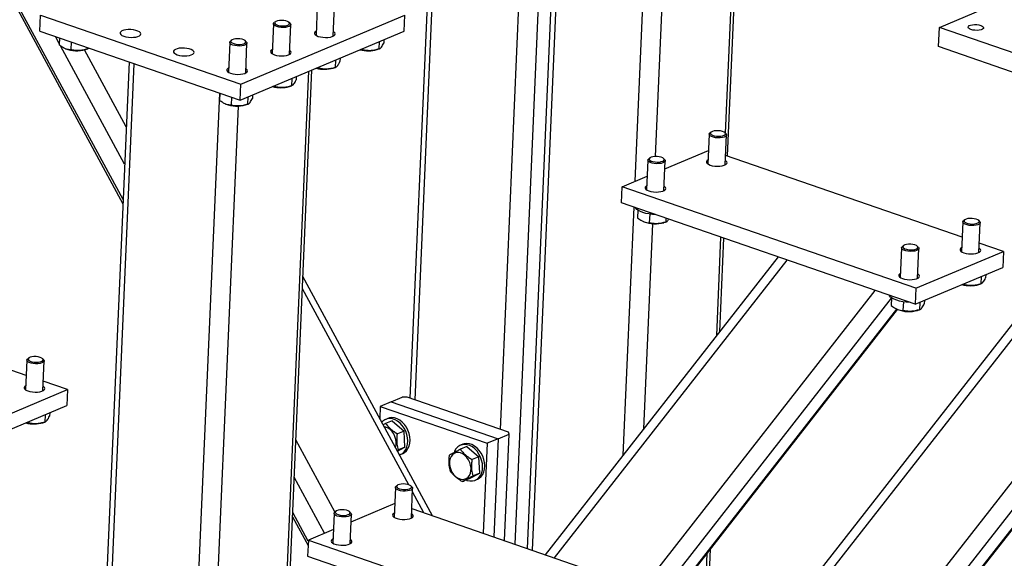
# Model space of a CAD drawing. Header units: millimetres. Extents: x 5 to 589, y 5 to 415.
# Tile 14 of 57: x 260 to 292, y 74 to 92. Entities that reach past the tile are written whole.
import ezdxf

# ---------------------------------------------------------------- set-up
doc = ezdxf.new("R2010")
doc.units = ezdxf.units.MM
doc.layers.add('TRAIT-FORT', color=4, linetype='Continuous', lineweight=25)

msp = doc.modelspace()

# ---------------------------------------------------------------- linework, layer by layer
at = {"layer": 'TRAIT-FORT', "color": 4, "linetype": 'Continuous', "lineweight": 25}
for p, q in [((273.364, 97.474), (272.589, 79.632)), ((272.755, 79.574), (273.53, 97.417)), ((275.502, 78.625), (276.277, 96.468)), ((275.967, 74.936), (276.893, 96.255)), ((277.285, 96.119), (276.359, 74.801)), ((276.525, 74.744), (277.451, 96.062)), ((258.241, 95.321), (263.362, 85.876)), ((279.828, 86.6), (280.202, 95.206)), ((263.369, 86.019), (258.531, 94.94)), ((280.488, 87.396), (280.809, 94.794)), ((282.732, 88.142), (283.025, 94.886)), ((282.797, 87.414), (283.12, 94.853)), ((269.611, 92.249), (269.57, 91.29)), ((270.125, 91.266), (270.166, 92.225)), ((289.609, 91.544), (291.001, 92.13)), ((260.689, 91.427), (260.711, 91.942)), ((260.711, 91.942), (267.15, 89.717)), ((267.15, 89.717), (272.43, 91.94)), ((272.408, 91.425), (272.43, 91.94)), ((268.203, 91.657), (268.161, 90.698)), ((268.266, 91.726), (268.229, 91.698)), ((268.736, 91.676), (268.702, 91.707)), ((268.717, 90.673), (268.758, 91.633)), ((289.582, 90.927), (289.609, 91.544)), ((296.047, 89.32), (289.609, 91.544)), ((260.689, 91.427), (267.127, 89.203)), ((261.315, 91.029), (261.194, 91.253)), ((261.323, 91.208), (261.313, 90.987)), ((267.127, 89.203), (272.408, 91.425)), ((263.418, 87.151), (261.355, 90.954)), ((261.5, 90.867), (261.516, 90.86)), ((261.7, 91.078), (261.689, 90.825)), ((262.155, 90.832), (262.225, 90.856)), ((262.22, 90.898), (262.219, 90.853)), ((266.795, 91.064), (266.753, 90.105)), ((266.857, 91.134), (266.821, 91.105)), ((267.328, 91.083), (267.294, 91.115)), ((267.308, 90.081), (267.35, 91.04)), ((271.065, 90.86), (271.064, 90.823)), ((271.53, 90.83), (271.6, 90.854)), ((271.604, 91.087), (271.593, 90.852)), ((271.752, 91.149), (271.748, 91.042)), ((296.021, 88.702), (289.582, 90.927)), ((263.47, 88.347), (262.127, 90.824)), ((270.344, 90.557), (270.34, 90.45)), ((271.064, 90.823), (270.995, 90.83)), ((263.561, 90.435), (261.839, 50.801)), ((262.001, 50.663), (263.726, 90.378)), ((269.656, 90.231), (269.587, 90.238)), ((269.657, 90.268), (269.656, 90.231)), ((270.122, 90.238), (270.192, 90.261)), ((270.195, 90.494), (270.185, 90.259)), ((268.341, 67.126), (269.341, 90.134)), ((268.439, 67.167), (269.439, 90.176)), ((268.787, 89.901), (268.777, 89.666)), ((268.936, 89.964), (268.931, 89.857)), ((267.127, 89.203), (267.15, 89.717)), ((268.247, 89.638), (268.179, 89.645)), ((268.249, 89.675), (268.247, 89.638)), ((268.714, 89.645), (268.784, 89.669)), ((281.09, 67.647), (298.27, 89.619)), ((264.748, 49.714), (266.473, 89.429)), ((266.474, 89.429), (266.464, 89.208)), ((266.85, 89.299), (266.839, 89.046)), ((267.379, 89.309), (267.369, 89.074)), ((267.528, 89.372), (267.523, 89.264)), ((297.747, 89.429), (281.306, 68.404)), ((266.088, 66.178), (267.08, 89.016)), ((266.65, 89.088), (266.667, 89.081)), ((267.306, 89.053), (267.376, 89.076)), ((280.931, 62.856), (301.096, 88.642)), ((281.194, 62.27), (301.663, 88.446)), ((281.798, 62.468), (301.974, 88.271)), ((281.894, 62.55), (301.997, 88.258)), ((282.211, 88.112), (282.17, 87.153)), ((282.274, 88.182), (282.237, 88.153)), ((282.744, 88.131), (282.71, 88.163)), ((282.725, 87.129), (282.766, 88.088)), ((280.784, 87.002), (282.189, 87.593)), ((290.345, 84.806), (282.738, 87.434)), ((280.24, 87.282), (280.198, 86.323)), ((280.302, 87.352), (280.266, 87.323)), ((280.773, 87.301), (280.739, 87.333)), ((280.753, 86.299), (280.795, 87.258)), ((279.413, 86.425), (280.217, 86.764)), ((279.39, 85.91), (279.413, 86.425)), ((288.855, 83.163), (279.413, 86.425)), ((288.833, 82.648), (279.39, 85.91)), ((279.446, 77.805), (279.792, 85.771)), ((279.92, 85.67), (279.909, 85.426)), ((280.297, 85.547), (280.284, 85.264)), ((280.095, 85.306), (280.112, 85.299)), ((280.108, 78.651), (280.394, 85.237)), ((280.751, 85.271), (280.821, 85.294)), ((280.819, 85.417), (280.814, 85.292)), ((290.366, 85.294), (290.325, 84.335)), ((290.429, 85.364), (290.392, 85.336)), ((290.899, 85.314), (290.865, 85.345)), ((290.88, 84.311), (290.921, 85.27)), ((282.45, 81.646), (282.587, 84.806)), ((282.552, 81.776), (282.682, 84.773)), ((288.457, 84.535), (288.421, 84.506)), ((288.928, 84.484), (288.894, 84.516)), ((291.671, 84.348), (290.893, 84.617)), ((288.395, 84.465), (288.353, 83.506)), ((288.855, 83.163), (291.671, 84.348)), ((288.908, 83.482), (288.95, 84.441)), ((291.671, 84.348), (291.649, 83.833)), ((284.425, 84.171), (276.94, 74.6)), ((277.236, 74.498), (284.72, 84.069)), ((288.833, 82.648), (291.649, 83.833)), ((291.099, 83.602), (291.095, 83.495)), ((273.318, 75.852), (269.151, 83.537)), ((290.412, 83.313), (290.411, 83.276)), ((290.877, 83.283), (290.947, 83.306)), ((290.951, 83.539), (290.94, 83.304)), ((260.254, 80.365), (252.646, 82.993)), ((272.55, 76.849), (269.134, 83.15)), ((280.478, 74.055), (287.545, 83.093)), ((288.855, 83.163), (288.833, 82.648)), ((280.816, 73.566), (288.074, 82.848)), ((288.075, 82.853), (288.064, 82.609)), ((288.452, 82.729), (288.439, 82.446)), ((288.979, 82.71), (288.969, 82.474)), ((289.128, 82.772), (289.123, 82.665)), ((280.982, 73.204), (288.245, 82.493)), ((281.007, 73.195), (288.268, 82.481)), ((288.25, 82.488), (288.267, 82.481)), ((288.906, 82.453), (288.976, 82.477)), ((260.275, 80.854), (260.233, 79.895)), ((260.337, 80.923), (260.301, 80.895)), ((260.808, 80.873), (260.774, 80.905)), ((260.788, 79.871), (260.83, 80.83)), ((261.58, 79.907), (260.802, 80.176)), ((258.764, 78.722), (261.58, 79.907)), ((261.58, 79.907), (261.558, 79.393)), ((271.989, 79.515), (271.637, 79.367)), ((271.989, 79.515), (272.341, 79.663)), ((271.989, 79.515), (275.423, 78.329)), ((272.498, 79.663), (272.341, 79.663)), ((275.76, 78.536), (272.498, 79.663)), ((258.742, 78.207), (261.558, 79.393)), ((261.008, 79.161), (261.003, 79.054)), ((271.637, 79.367), (271.621, 78.982)), ((271.637, 79.367), (275.071, 78.181)), ((260.321, 78.872), (260.319, 78.835)), ((260.786, 78.842), (260.856, 78.866)), ((260.859, 79.099), (260.849, 78.863)), ((271.807, 78.818), (271.731, 78.779)), ((272.018, 78.907), (271.807, 78.818)), ((271.882, 78.981), (271.811, 78.951)), ((272.018, 78.907), (272.398, 78.576)), ((272.398, 78.576), (272.187, 78.487)), ((272.428, 78.057), (272.398, 78.576)), ((275.775, 78.477), (275.76, 78.536)), ((270.179, 75.975), (268.923, 78.291)), ((275.423, 78.329), (275.071, 78.181)), ((275.423, 78.329), (275.286, 75.172)), ((275.423, 78.329), (275.775, 78.477)), ((275.626, 75.054), (275.775, 78.477)), ((272.18, 77.949), (272.217, 77.968)), ((272.191, 77.929), (272.428, 78.057)), ((272.428, 78.057), (272.217, 77.968)), ((274.025, 77.925), (274.011, 77.889)), ((274.422, 78.076), (274.211, 77.988)), ((274.286, 78.15), (274.215, 78.121)), ((274.422, 78.076), (274.801, 77.746)), ((275.071, 78.181), (274.946, 75.289)), ((272.286, 77.825), (272.356, 77.854)), ((274.801, 77.746), (274.59, 77.657)), ((274.832, 77.227), (274.801, 77.746)), ((269.847, 75.295), (268.871, 77.095)), ((274.482, 77.038), (274.271, 76.95)), ((274.482, 77.038), (274.832, 77.227)), ((274.832, 77.227), (274.621, 77.138)), ((274.689, 76.994), (274.76, 77.024)), ((272.121, 76.761), (272.08, 75.802)), ((272.184, 76.831), (272.147, 76.802)), ((272.654, 76.78), (272.62, 76.812)), ((272.635, 75.778), (272.676, 76.737)), ((273.039, 75.948), (272.671, 76.626)), ((270.212, 76.001), (270.176, 75.973)), ((270.683, 75.95), (270.649, 75.982)), ((272.099, 76.242), (270.694, 75.651)), ((272.648, 76.083), (280.255, 73.455)), ((268.815, 75.82), (269.315, 74.899)), ((269.321, 75.042), (268.822, 75.963)), ((270.15, 75.931), (270.108, 74.972)), ((270.663, 74.948), (270.705, 75.907)), ((270.127, 75.413), (269.323, 75.074)), ((269.323, 75.074), (269.3, 74.559)), ((269.323, 75.074), (278.765, 71.812)), ((282.168, 72.945), (282.248, 74.782)), ((269.3, 74.559), (278.743, 71.297)), ((282.07, 72.903), (282.146, 74.651))]:
    msp.add_line(p, q, dxfattribs=at)
at = {"layer": 'TRAIT-FORT', "color": 4, "linetype": 'Continuous', "lineweight": 25, "flags": 128}
for points in [[(268.736, 91.676), (268.752, 91.657), (268.758, 91.628), (268.743, 91.601), (268.709, 91.577), (268.658, 91.558), (268.593, 91.545), (268.521, 91.54), (268.445, 91.543), (268.372, 91.553), (268.307, 91.57), (268.255, 91.592), (268.22, 91.619), (268.204, 91.647), (268.208, 91.675), (268.229, 91.698)], [(268.655, 91.736), (268.599, 91.755), (268.533, 91.767), (268.462, 91.771), (268.392, 91.767), (268.331, 91.756), (268.283, 91.738), (268.253, 91.715), (268.244, 91.689), (268.255, 91.662), (268.287, 91.637), (268.336, 91.615), (268.398, 91.6), (268.467, 91.592), (268.538, 91.591), (268.604, 91.599), (268.659, 91.614), (268.699, 91.635), (268.719, 91.66), (268.718, 91.686), (268.696, 91.713), (268.655, 91.736)], [(290.939, 91.611), (290.987, 91.589), (291.019, 91.564), (291.031, 91.537), (291.023, 91.511), (290.995, 91.487), (290.95, 91.468), (290.891, 91.456), (290.823, 91.45), (290.752, 91.452), (290.683, 91.461), (290.623, 91.477), (290.575, 91.499), (290.543, 91.524), (290.531, 91.551), (290.54, 91.577), (290.567, 91.601), (290.612, 91.619), (290.671, 91.632), (290.739, 91.638), (290.81, 91.636), (290.879, 91.627), (290.939, 91.611)], [(263.389, 91.259), (263.46, 91.24), (263.539, 91.228), (263.623, 91.223), (263.704, 91.226), (263.78, 91.236), (263.844, 91.254), (263.893, 91.278), (263.923, 91.306), (263.933, 91.336), (263.922, 91.368), (263.891, 91.398), (263.842, 91.425), (263.777, 91.448), (263.702, 91.464), (263.62, 91.473), (263.536, 91.474), (263.457, 91.467), (263.387, 91.452), (263.33, 91.432), (263.29, 91.406), (263.27, 91.376), (263.27, 91.344), (263.291, 91.313), (263.332, 91.284), (263.389, 91.259)], [(267.247, 91.143), (267.191, 91.162), (267.124, 91.174), (267.053, 91.178), (266.984, 91.175), (266.923, 91.163), (266.875, 91.145), (266.845, 91.122), (266.835, 91.096), (266.847, 91.069), (266.879, 91.044), (266.928, 91.023), (266.99, 91.007), (267.059, 90.999), (267.13, 90.999), (267.196, 91.006), (267.251, 91.021), (267.29, 91.042), (267.311, 91.067), (267.31, 91.094), (267.288, 91.12), (267.247, 91.143)], [(269.576, 91.428), (269.54, 91.404), (269.519, 91.375), (269.52, 91.343), (269.541, 91.312), (269.581, 91.283), (269.639, 91.258)], [(269.639, 91.258), (269.71, 91.239), (269.789, 91.226), (269.872, 91.221), (269.954, 91.224), (270.03, 91.235), (270.094, 91.253), (270.143, 91.276), (270.173, 91.305), (270.183, 91.335), (270.172, 91.367), (270.141, 91.397), (270.131, 91.404)], [(265.106, 90.666), (265.177, 90.647), (265.256, 90.634), (265.339, 90.629), (265.421, 90.632), (265.497, 90.643), (265.561, 90.661), (265.61, 90.684), (265.64, 90.713), (265.65, 90.743), (265.639, 90.775), (265.608, 90.805), (265.559, 90.832), (265.494, 90.855), (265.419, 90.871), (265.337, 90.879), (265.253, 90.88), (265.174, 90.874), (265.104, 90.859), (265.047, 90.838), (265.007, 90.812), (264.986, 90.783), (264.987, 90.751), (265.008, 90.72), (265.048, 90.691), (265.106, 90.666)], [(267.328, 91.083), (267.344, 91.064), (267.35, 91.036), (267.335, 91.008), (267.301, 90.984), (267.25, 90.965), (267.185, 90.953), (267.113, 90.947), (267.037, 90.95), (266.964, 90.96), (266.899, 90.977), (266.847, 91), (266.812, 91.026), (266.796, 91.054), (266.8, 91.083), (266.821, 91.105)], [(268.167, 90.836), (268.132, 90.812), (268.111, 90.782), (268.112, 90.751), (268.133, 90.72), (268.173, 90.691), (268.231, 90.666)], [(268.231, 90.666), (268.301, 90.646), (268.381, 90.634), (268.464, 90.629), (268.546, 90.632), (268.622, 90.643), (268.686, 90.66), (268.735, 90.684), (268.765, 90.712), (268.775, 90.743), (268.764, 90.774), (268.733, 90.805), (268.723, 90.812)], [(266.759, 90.243), (266.724, 90.219), (266.703, 90.19), (266.704, 90.158), (266.725, 90.127), (266.765, 90.098), (266.823, 90.073)], [(266.823, 90.073), (266.893, 90.054), (266.973, 90.041), (267.056, 90.036), (267.138, 90.039), (267.214, 90.05), (267.278, 90.068), (267.326, 90.091), (267.357, 90.119), (267.367, 90.15), (267.356, 90.182), (267.325, 90.212), (267.314, 90.219)], [(282.288, 88.036), (282.244, 88.06), (282.218, 88.088), (282.212, 88.116), (282.226, 88.144), (282.237, 88.153)], [(282.317, 88.081), (282.374, 88.062), (282.44, 88.05), (282.511, 88.046), (282.58, 88.049), (282.641, 88.061), (282.689, 88.079), (282.719, 88.102), (282.729, 88.128), (282.718, 88.155), (282.686, 88.18), (282.637, 88.201), (282.575, 88.217), (282.505, 88.225), (282.434, 88.225), (282.369, 88.218), (282.313, 88.203), (282.274, 88.182), (282.254, 88.157), (282.255, 88.13), (282.277, 88.104), (282.317, 88.081)], [(282.744, 88.131), (282.749, 88.126), (282.766, 88.098), (282.761, 88.069), (282.736, 88.043), (282.693, 88.022), (282.635, 88.006), (282.566, 87.997), (282.491, 87.996), (282.416, 88.002), (282.347, 88.016), (282.288, 88.036)], [(280.346, 87.251), (280.402, 87.232), (280.469, 87.221), (280.54, 87.216), (280.609, 87.22), (280.67, 87.231), (280.718, 87.249), (280.748, 87.272), (280.758, 87.298), (280.746, 87.325), (280.715, 87.35), (280.666, 87.372), (280.604, 87.387), (280.534, 87.395), (280.463, 87.396), (280.397, 87.388), (280.342, 87.373), (280.303, 87.352), (280.283, 87.327), (280.283, 87.301), (280.305, 87.274), (280.346, 87.251)], [(280.316, 87.206), (280.272, 87.231), (280.246, 87.258), (280.24, 87.287), (280.255, 87.314), (280.266, 87.323)], [(280.773, 87.301), (280.778, 87.296), (280.794, 87.268), (280.79, 87.24), (280.765, 87.214), (280.722, 87.192), (280.664, 87.176), (280.595, 87.167), (280.52, 87.166), (280.445, 87.172), (280.375, 87.186), (280.316, 87.206)], [(282.176, 87.291), (282.14, 87.267), (282.12, 87.237), (282.12, 87.206), (282.141, 87.175), (282.182, 87.146), (282.239, 87.121)], [(282.239, 87.121), (282.31, 87.102), (282.389, 87.089), (282.472, 87.084), (282.554, 87.087), (282.63, 87.098), (282.694, 87.115), (282.743, 87.139), (282.773, 87.167), (282.783, 87.198), (282.772, 87.229), (282.741, 87.26), (282.731, 87.267)], [(280.204, 86.461), (280.169, 86.437), (280.148, 86.408), (280.149, 86.376), (280.17, 86.345), (280.21, 86.316), (280.268, 86.291)], [(280.268, 86.291), (280.338, 86.272), (280.418, 86.259), (280.501, 86.255), (280.583, 86.257), (280.658, 86.268), (280.723, 86.286), (280.771, 86.309), (280.802, 86.338), (280.812, 86.368), (280.801, 86.4), (280.77, 86.43), (280.759, 86.437)], [(280.275, 85.55), (280.174, 85.569), (280.081, 85.594), (280, 85.625), (279.934, 85.66), (279.885, 85.699), (279.854, 85.74), (279.848, 85.752)], [(280.484, 85.532), (280.382, 85.537), (280.275, 85.55)], [(290.443, 85.218), (290.399, 85.243), (290.373, 85.27), (290.367, 85.299), (290.382, 85.326), (290.392, 85.336)], [(290.472, 85.263), (290.529, 85.245), (290.595, 85.233), (290.666, 85.228), (290.735, 85.232), (290.797, 85.243), (290.844, 85.261), (290.874, 85.284), (290.884, 85.311), (290.873, 85.337), (290.841, 85.363), (290.792, 85.384), (290.73, 85.399), (290.66, 85.407), (290.59, 85.408), (290.524, 85.4), (290.469, 85.385), (290.429, 85.364), (290.409, 85.34), (290.41, 85.313), (290.432, 85.287), (290.472, 85.263)], [(290.899, 85.314), (290.905, 85.308), (290.921, 85.28), (290.916, 85.252), (290.891, 85.226), (290.848, 85.204), (290.79, 85.188), (290.721, 85.179), (290.646, 85.178), (290.571, 85.184), (290.502, 85.198), (290.443, 85.218)], [(288.501, 84.433), (288.557, 84.415), (288.624, 84.403), (288.695, 84.399), (288.764, 84.402), (288.825, 84.414), (288.873, 84.432), (288.903, 84.455), (288.913, 84.481), (288.901, 84.508), (288.87, 84.533), (288.821, 84.554), (288.759, 84.57), (288.689, 84.578), (288.618, 84.578), (288.552, 84.57), (288.497, 84.556), (288.458, 84.535), (288.438, 84.51), (288.439, 84.483), (288.46, 84.457), (288.501, 84.433)], [(288.471, 84.388), (288.427, 84.413), (288.401, 84.441), (288.395, 84.469), (288.41, 84.497), (288.421, 84.506)], [(288.928, 84.484), (288.933, 84.479), (288.949, 84.451), (288.945, 84.422), (288.92, 84.396), (288.877, 84.375), (288.819, 84.359), (288.75, 84.35), (288.675, 84.348), (288.6, 84.355), (288.53, 84.369), (288.471, 84.388)], [(290.331, 84.473), (290.295, 84.449), (290.275, 84.42), (290.275, 84.388), (290.296, 84.357), (290.337, 84.328), (290.394, 84.303)], [(290.394, 84.303), (290.465, 84.284), (290.544, 84.272), (290.628, 84.267), (290.709, 84.27), (290.785, 84.28), (290.849, 84.298), (290.898, 84.322), (290.928, 84.35), (290.938, 84.38), (290.927, 84.412), (290.896, 84.442), (290.886, 84.449)], [(288.359, 83.644), (288.324, 83.62), (288.303, 83.59), (288.304, 83.559), (288.325, 83.528), (288.365, 83.499), (288.423, 83.474)], [(288.423, 83.474), (288.493, 83.455), (288.573, 83.442), (288.656, 83.437), (288.738, 83.44), (288.814, 83.451), (288.878, 83.468), (288.926, 83.492), (288.957, 83.52), (288.967, 83.551), (288.956, 83.582), (288.925, 83.613), (288.914, 83.62)], [(288.43, 82.732), (288.329, 82.751), (288.236, 82.777), (288.156, 82.808), (288.089, 82.843), (288.04, 82.882), (288.009, 82.922), (288.003, 82.935)], [(288.639, 82.715), (288.537, 82.72), (288.43, 82.732)], [(260.351, 80.777), (260.307, 80.802), (260.281, 80.83), (260.275, 80.858), (260.29, 80.886), (260.301, 80.895)], [(260.381, 80.822), (260.437, 80.804), (260.504, 80.792), (260.575, 80.788), (260.644, 80.791), (260.705, 80.803), (260.753, 80.821), (260.783, 80.844), (260.793, 80.87), (260.781, 80.897), (260.75, 80.922), (260.701, 80.943), (260.639, 80.958), (260.569, 80.967), (260.498, 80.967), (260.432, 80.959), (260.377, 80.945), (260.338, 80.924), (260.318, 80.899), (260.318, 80.872), (260.34, 80.846), (260.381, 80.822)], [(260.808, 80.873), (260.813, 80.868), (260.829, 80.839), (260.825, 80.811), (260.8, 80.785), (260.757, 80.764), (260.699, 80.748), (260.63, 80.739), (260.555, 80.737), (260.48, 80.744), (260.41, 80.757), (260.351, 80.777)], [(260.239, 80.033), (260.204, 80.009), (260.183, 79.979), (260.184, 79.948), (260.205, 79.917), (260.245, 79.888), (260.303, 79.863)], [(260.303, 79.863), (260.373, 79.843), (260.453, 79.831), (260.536, 79.826), (260.618, 79.829), (260.693, 79.84), (260.758, 79.857), (260.806, 79.881), (260.837, 79.909), (260.847, 79.94), (260.836, 79.971), (260.805, 80.002), (260.794, 80.009)], [(272.254, 77.813), (272.274, 77.82), (272.345, 77.857), (272.406, 77.911), (272.455, 77.981), (272.492, 78.063), (272.514, 78.156), (272.521, 78.256), (272.513, 78.361), (272.491, 78.467), (272.454, 78.57), (272.403, 78.667), (272.342, 78.755), (272.271, 78.831), (272.193, 78.893), (272.11, 78.939), (272.026, 78.967), (271.942, 78.977), (271.861, 78.967), (271.787, 78.939), (271.721, 78.894), (271.687, 78.859)], [(272.356, 77.854), (272.415, 77.887), (272.476, 77.941), (272.526, 78.01), (272.562, 78.093), (272.584, 78.186), (272.592, 78.286), (272.584, 78.391), (272.561, 78.496), (272.524, 78.599), (272.474, 78.696), (272.412, 78.784), (272.341, 78.861), (272.263, 78.923), (272.181, 78.969), (272.096, 78.997), (272.012, 79.006), (271.932, 78.997), (271.882, 78.981)], [(272.128, 78.046), (272.128, 78.049), (272.146, 78.129), (272.148, 78.217), (272.136, 78.307), (272.108, 78.396), (272.068, 78.481), (272.015, 78.556), (271.954, 78.62), (271.885, 78.669), (271.814, 78.702), (271.766, 78.713)], [(273.86, 77.521), (273.872, 77.431), (273.9, 77.342), (273.94, 77.257), (273.993, 77.182), (274.054, 77.118), (274.122, 77.068), (274.194, 77.036), (274.267, 77.022), (274.336, 77.027), (274.4, 77.05), (274.456, 77.091), (274.5, 77.148), (274.532, 77.218), (274.55, 77.299), (274.552, 77.386), (274.539, 77.476), (274.512, 77.566), (274.471, 77.65), (274.419, 77.726), (274.357, 77.79), (274.289, 77.839), (274.217, 77.871), (274.145, 77.885), (274.075, 77.881), (274.011, 77.857), (273.956, 77.816), (273.911, 77.759), (273.879, 77.689), (273.862, 77.609), (273.86, 77.521)], [(274.398, 77.003), (274.433, 76.99), (274.517, 76.971), (274.6, 76.971), (274.678, 76.99), (274.748, 77.027), (274.809, 77.081), (274.859, 77.15), (274.895, 77.233), (274.918, 77.326), (274.925, 77.426), (274.917, 77.531), (274.894, 77.636), (274.857, 77.739), (274.807, 77.836), (274.746, 77.924), (274.675, 78.001), (274.597, 78.063), (274.514, 78.109), (274.429, 78.137), (274.345, 78.146), (274.265, 78.137), (274.19, 78.109), (274.124, 78.063), (274.069, 78.001), (274.025, 77.925), (274.025, 77.925)], [(274.76, 77.024), (274.819, 77.056), (274.88, 77.11), (274.929, 77.18), (274.966, 77.262), (274.988, 77.355), (274.995, 77.456), (274.987, 77.56), (274.965, 77.666), (274.928, 77.769), (274.877, 77.866), (274.816, 77.954), (274.745, 78.03), (274.667, 78.093), (274.584, 78.138), (274.5, 78.167), (274.416, 78.176), (274.335, 78.167), (274.286, 78.15)], [(272.654, 76.78), (272.67, 76.761), (272.676, 76.732), (272.661, 76.705), (272.627, 76.681), (272.576, 76.662), (272.512, 76.649), (272.439, 76.644), (272.363, 76.647), (272.29, 76.657), (272.226, 76.674), (272.173, 76.697), (272.138, 76.723), (272.122, 76.751), (272.127, 76.779), (272.147, 76.802)], [(272.573, 76.84), (272.517, 76.859), (272.451, 76.871), (272.38, 76.875), (272.31, 76.871), (272.249, 76.86), (272.201, 76.842), (272.171, 76.819), (272.162, 76.793), (272.173, 76.766), (272.205, 76.741), (272.254, 76.72), (272.316, 76.704), (272.385, 76.696), (272.456, 76.696), (272.522, 76.703), (272.577, 76.718), (272.617, 76.739), (272.637, 76.764), (272.636, 76.791), (272.614, 76.817), (272.573, 76.84)], [(270.683, 75.95), (270.699, 75.931), (270.705, 75.903), (270.69, 75.876), (270.656, 75.851), (270.605, 75.832), (270.54, 75.82), (270.468, 75.815), (270.392, 75.817), (270.319, 75.827), (270.254, 75.844), (270.202, 75.867), (270.167, 75.893), (270.151, 75.922), (270.155, 75.95), (270.176, 75.973)], [(270.602, 76.011), (270.546, 76.029), (270.479, 76.041), (270.408, 76.046), (270.339, 76.042), (270.278, 76.03), (270.23, 76.012), (270.2, 75.989), (270.19, 75.963), (270.202, 75.936), (270.233, 75.911), (270.282, 75.89), (270.344, 75.875), (270.414, 75.866), (270.485, 75.866), (270.551, 75.874), (270.606, 75.889), (270.645, 75.909), (270.665, 75.934), (270.665, 75.961), (270.643, 75.987), (270.602, 76.011)], [(272.086, 75.94), (272.068, 75.93), (272.037, 75.902), (272.027, 75.871), (272.038, 75.839), (272.069, 75.809), (272.118, 75.782), (272.183, 75.76), (272.259, 75.744), (272.341, 75.735), (272.424, 75.734), (272.503, 75.741), (272.573, 75.755), (272.63, 75.776), (272.67, 75.802), (272.691, 75.831), (272.69, 75.863), (272.669, 75.894), (272.641, 75.916)], [(270.114, 75.11), (270.096, 75.1), (270.066, 75.072), (270.056, 75.041), (270.067, 75.01), (270.098, 74.979), (270.147, 74.952), (270.212, 74.93), (270.287, 74.914), (270.369, 74.905), (270.453, 74.904), (270.532, 74.911), (270.602, 74.925), (270.659, 74.946), (270.699, 74.972), (270.719, 75.002), (270.719, 75.033), (270.698, 75.064), (270.669, 75.086)]]:
    msp.add_lwpolyline(points, dxfattribs=at)
at = {"layer": 'TRAIT-FORT', "color": 4, "linetype": 'Continuous', "lineweight": 25}
for centre, radius, start, end in [((261.878, 91.807), 1.014, 249.1129, 285.9126), ((271.25, 91.836), 1.044, 255.2958, 285.5641), ((269.842, 91.244), 1.044, 255.2958, 285.5641), ((268.434, 90.651), 1.044, 255.2958, 285.5641), ((267.028, 90.028), 1.014, 249.1129, 285.9126), ((280.473, 86.246), 1.014, 249.1041, 285.9133), ((290.597, 84.289), 1.044, 255.2958, 285.5641), ((288.628, 83.428), 1.014, 249.1041, 285.9133), ((260.506, 79.848), 1.044, 255.2958, 285.5641)]:
    msp.add_arc(centre, radius, start, end, dxfattribs=at)
for points, knots in [([(261.689, 90.825), (261.665, 90.827), (261.617, 90.83), (261.536, 90.85), (261.446, 90.89), (261.376, 90.938), (261.332, 90.972), (261.32, 90.982), (261.313, 90.987)], [0, 0, 0, 0, 0.192003, 0.385859, 0.637822, 0.896593, 0.948284, 1, 1, 1, 1]), ([(262.219, 90.853), (262.172, 90.84), (262.078, 90.812), (261.94, 90.796), (261.809, 90.801), (261.729, 90.817), (261.689, 90.825)], [0, 0, 0, 0, 0.264605, 0.534948, 0.765343, 1, 1, 1, 1]), ([(262.219, 90.853), (262.231, 90.857), (262.247, 90.862), (262.263, 90.879), (262.266, 90.882)], [0, 0, 0, 0, 0.825928, 1, 1, 1, 1]), ([(271.593, 90.852), (271.547, 90.838), (271.453, 90.81), (271.315, 90.794), (271.184, 90.8), (271.104, 90.815), (271.064, 90.823)], [0, 0, 0, 0, 0.264605, 0.534948, 0.765343, 1, 1, 1, 1]), ([(271.593, 90.852), (271.606, 90.857), (271.632, 90.867), (271.672, 90.909), (271.711, 90.968), (271.735, 91.017), (271.748, 91.042)], [0, 0, 0, 0, 0.264605, 0.534948, 0.765343, 1, 1, 1, 1]), ([(270.185, 90.259), (270.139, 90.245), (270.045, 90.217), (269.907, 90.202), (269.776, 90.207), (269.696, 90.223), (269.656, 90.231)], [0, 0, 0, 0, 0.264605, 0.534948, 0.765343, 1, 1, 1, 1]), ([(270.185, 90.259), (270.198, 90.264), (270.224, 90.275), (270.264, 90.316), (270.303, 90.376), (270.327, 90.425), (270.34, 90.45)], [0, 0, 0, 0, 0.264605, 0.534948, 0.765343, 1, 1, 1, 1]), ([(268.777, 89.666), (268.731, 89.653), (268.637, 89.625), (268.499, 89.609), (268.368, 89.614), (268.288, 89.63), (268.247, 89.638)], [0, 0, 0, 0, 0.264605, 0.534948, 0.765343, 1, 1, 1, 1]), ([(268.777, 89.666), (268.79, 89.672), (268.816, 89.682), (268.856, 89.723), (268.895, 89.783), (268.919, 89.832), (268.931, 89.857)], [0, 0, 0, 0, 0.264605, 0.534948, 0.765343, 1, 1, 1, 1]), ([(267.369, 89.074), (267.382, 89.079), (267.408, 89.09), (267.448, 89.131), (267.487, 89.191), (267.511, 89.24), (267.523, 89.264)], [0, 0, 0, 0, 0.264605, 0.534948, 0.765343, 1, 1, 1, 1]), ([(266.839, 89.046), (266.815, 89.047), (266.767, 89.051), (266.686, 89.071), (266.596, 89.111), (266.527, 89.158), (266.483, 89.193), (266.47, 89.203), (266.464, 89.208)], [0, 0, 0, 0, 0.192003, 0.385859, 0.637822, 0.896593, 0.948284, 1, 1, 1, 1]), ([(267.369, 89.074), (267.323, 89.06), (267.229, 89.032), (267.091, 89.017), (266.96, 89.022), (266.88, 89.038), (266.839, 89.046)], [0, 0, 0, 0, 0.264605, 0.534948, 0.765343, 1, 1, 1, 1]), ([(279.909, 85.426), (279.956, 85.39), (280.034, 85.33), (280.149, 85.283), (280.226, 85.267), (280.271, 85.265), (280.284, 85.264)], [0, 0, 0, 0, 0.385549, 0.637642, 0.896546, 1, 1, 1, 1]), ([(280.814, 85.292), (280.768, 85.278), (280.674, 85.25), (280.536, 85.235), (280.404, 85.24), (280.325, 85.256), (280.284, 85.264)], [0, 0, 0, 0, 0.264605, 0.534948, 0.765343, 1, 1, 1, 1]), ([(280.814, 85.292), (280.827, 85.297), (280.853, 85.308), (280.887, 85.341), (280.907, 85.374), (280.914, 85.384)], [0, 0, 0, 0, 0.404743, 0.818263, 1, 1, 1, 1]), ([(290.345, 83.284), (290.354, 83.282), (290.376, 83.277), (290.398, 83.276), (290.411, 83.276)], [0, 0, 0, 0, 0.410145, 1, 1, 1, 1]), ([(290.94, 83.304), (290.894, 83.29), (290.8, 83.263), (290.662, 83.247), (290.531, 83.252), (290.451, 83.268), (290.411, 83.276)], [0, 0, 0, 0, 0.264605, 0.534948, 0.765343, 1, 1, 1, 1]), ([(290.94, 83.304), (290.953, 83.309), (290.979, 83.32), (291.019, 83.361), (291.058, 83.421), (291.082, 83.47), (291.095, 83.495)], [0, 0, 0, 0, 0.264605, 0.534948, 0.765343, 1, 1, 1, 1]), ([(288.969, 82.474), (288.982, 82.48), (289.008, 82.49), (289.048, 82.532), (289.087, 82.591), (289.111, 82.64), (289.123, 82.665)], [0, 0, 0, 0, 0.264605, 0.534948, 0.765343, 1, 1, 1, 1]), ([(288.064, 82.609), (288.111, 82.572), (288.189, 82.512), (288.304, 82.465), (288.381, 82.45), (288.427, 82.447), (288.439, 82.446)], [0, 0, 0, 0, 0.385549, 0.637642, 0.896546, 1, 1, 1, 1]), ([(288.969, 82.474), (288.923, 82.461), (288.829, 82.433), (288.691, 82.417), (288.559, 82.423), (288.48, 82.438), (288.439, 82.446)], [0, 0, 0, 0, 0.264605, 0.534948, 0.765343, 1, 1, 1, 1]), ([(260.253, 78.844), (260.262, 78.842), (260.285, 78.836), (260.306, 78.836), (260.319, 78.835)], [0, 0, 0, 0, 0.410145, 1, 1, 1, 1]), ([(260.849, 78.863), (260.802, 78.85), (260.709, 78.822), (260.57, 78.806), (260.439, 78.812), (260.36, 78.827), (260.319, 78.835)], [0, 0, 0, 0, 0.264605, 0.534948, 0.765343, 1, 1, 1, 1]), ([(260.849, 78.863), (260.862, 78.869), (260.888, 78.879), (260.928, 78.921), (260.967, 78.98), (260.991, 79.029), (261.003, 79.054)], [0, 0, 0, 0, 0.264605, 0.534948, 0.765343, 1, 1, 1, 1]), ([(271.807, 78.818), (271.832, 78.786), (271.883, 78.722), (271.976, 78.633), (272.079, 78.555), (272.151, 78.51), (272.187, 78.487)], [0, 0, 0, 0, 0.264605, 0.534948, 0.765343, 1, 1, 1, 1]), ([(272.217, 77.968), (272.209, 77.999), (272.194, 78.059), (272.177, 78.166), (272.171, 78.291), (272.177, 78.393), (272.183, 78.459), (272.186, 78.478), (272.187, 78.487)], [0, 0, 0, 0, 0.192003, 0.385859, 0.637822, 0.896593, 0.948284, 1, 1, 1, 1]), ([(274.211, 77.988), (274.173, 77.968), (274.096, 77.928), (273.999, 77.877), (273.921, 77.834), (273.882, 77.811), (273.862, 77.799)], [0, 0, 0, 0, 0.264605, 0.534948, 0.765343, 1, 1, 1, 1]), ([(274.211, 77.988), (274.236, 77.956), (274.287, 77.891), (274.38, 77.803), (274.483, 77.724), (274.554, 77.68), (274.59, 77.657)], [0, 0, 0, 0, 0.264605, 0.534948, 0.765343, 1, 1, 1, 1]), ([(273.892, 77.28), (273.877, 77.342), (273.853, 77.443), (273.846, 77.603), (273.852, 77.714), (273.859, 77.78), (273.862, 77.799)], [0, 0, 0, 0, 0.385549, 0.637642, 0.896546, 1, 1, 1, 1]), ([(274.621, 77.138), (274.613, 77.168), (274.598, 77.229), (274.581, 77.336), (274.574, 77.46), (274.58, 77.563), (274.587, 77.629), (274.589, 77.648), (274.59, 77.657)], [0, 0, 0, 0, 0.192003, 0.385859, 0.637822, 0.896593, 0.948284, 1, 1, 1, 1]), ([(274.271, 76.95), (274.231, 76.975), (274.148, 77.026), (274.044, 77.11), (273.958, 77.196), (273.914, 77.252), (273.892, 77.28)], [0, 0, 0, 0, 0.264605, 0.534948, 0.765343, 1, 1, 1, 1]), ([(274.271, 76.95), (274.294, 76.963), (274.34, 76.989), (274.425, 77.036), (274.52, 77.086), (274.587, 77.121), (274.621, 77.138)], [0, 0, 0, 0, 0.264605, 0.534948, 0.765343, 1, 1, 1, 1])]:
    msp.add_open_spline(points, degree=3, knots=knots, dxfattribs=at)

doc.saveas('drawing.dxf')
